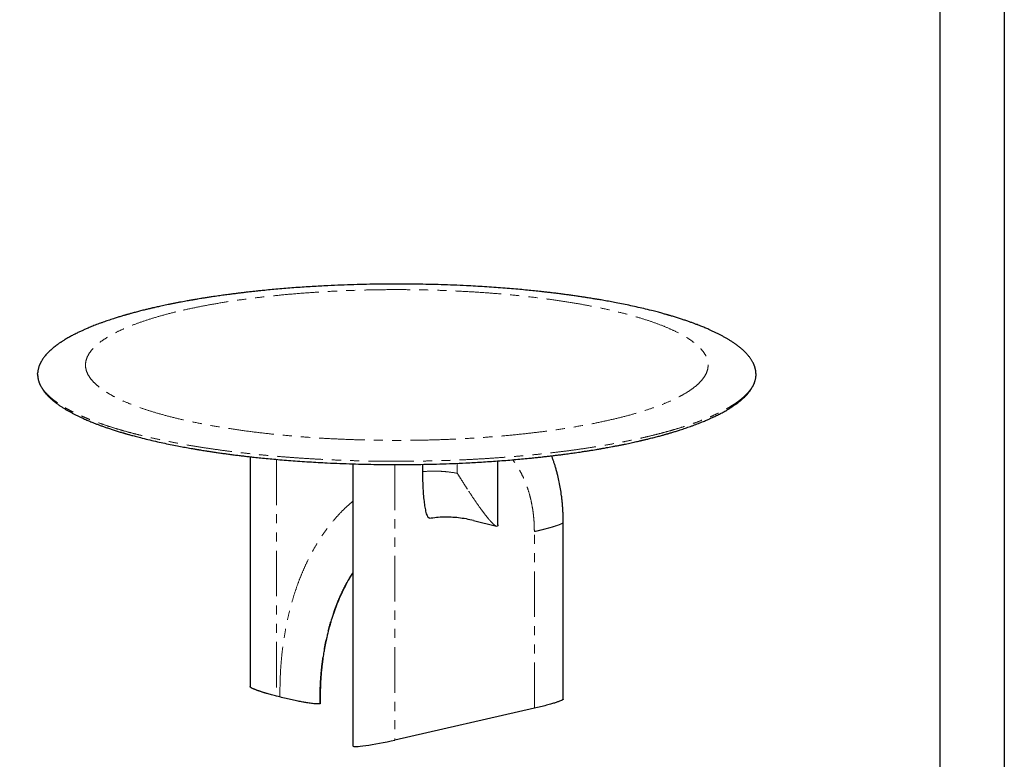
# Model space of a CAD drawing. Header units: millimetres. Extents: x -2064 to 15610, y -1415 to 32635.
# Tile 13 of 67: x 12190 to 14246, y -356 to 1187. Entities that reach past the tile are written whole.
import ezdxf

# ---------------------------------------------------------------- set-up
doc = ezdxf.new("R2010")
doc.units = ezdxf.units.MM
doc.header["$LTSCALE"] = 15
doc.linetypes.add('SLD-Phantom', pattern=[12.7, 6.35, -1.27, 1.27, -1.27, 1.27, -1.27])
doc.linetypes.add('SLD-Solid', pattern=[0])
doc.layers.get('Defpoints').update_dxf_attribs({"color": 124})

msp = doc.modelspace()

# ---------------------------------------------------------------- linework, layer by layer
at = {"color": 7, "linetype": 'SLD-Solid', "lineweight": 25}
for p, q in [((12227.972, 447.12), (12228.158, 450.77)), ((13727.862, 447.136), (13727.674, 443.45)), ((12886.214, 260.179), (12886.214, -328.339)), ((13032.209, 244.1), (13032.209, 259.288)), ((13188.888, 133.262), (13188.888, 266.326)), ((13138.3, 142.361), (13186.108, 130.083)), ((13325.433, -230.624), (13325.433, 138.079)), ((12733.872, -226.303), (12727.014, -224.542)), ((12818.538, -239.523), (12818.538, -229.82)), ((13265.092, -249.807), (12973.988, -316.203))]:
    msp.add_line(p, q, dxfattribs=at)
at = {"color": 8, "linetype": 'SLD-Phantom', "lineweight": 18}
for p, q in [((12727.014, 269.564), (12727.014, -224.542)), ((12973.988, 258.803), (12973.988, -316.203)), ((13104.222, 240.573), (13104.222, 261.472)), ((13265.092, -249.807), (13265.092, 118.896)), ((12733.872, -226.303), (12733.872, -216.601)), ((12817.01, -230.895), (12817.01, -240.597))]:
    msp.add_line(p, q, dxfattribs=at)
msp.add_lwpolyline([(6907.528, 3722.206), (14111.768, 3722.206), (14111.768, -1280.672), (6907.528, -1280.672)], close=True)
at = {"color": 7, "linetype": 'SLD-Solid', "lineweight": 25}
msp.add_ellipse((12960.272, -312.68), major_axis=(74.045, 15.774), ratio=0.08445469, start_param=3.12456414, end_param=4.88069135, dxfattribs=at)
for points, knots in [([(13727.915, 447.1), (13727.91, 447.52), (13727.899, 448.448), (13727.824, 449.83), (13727.701, 451.382), (13727.513, 453.085), (13727.247, 454.943), (13726.904, 456.856), (13726.485, 458.753), (13725.99, 460.647), (13725.442, 462.466), (13724.858, 464.178), (13724.309, 465.643), (13723.764, 466.99), (13723.134, 468.448), (13722.339, 470.154), (13721.333, 472.14), (13720.138, 474.307), (13718.783, 476.564), (13717.304, 478.838), (13715.713, 481.111), (13714.009, 483.382), (13712.249, 485.58), (13710.498, 487.641), (13708.835, 489.504), (13707.281, 491.167), (13705.835, 492.66), (13704.396, 494.096), (13702.734, 495.702), (13700.699, 497.596), (13698.227, 499.795), (13695.442, 502.157), (13691.969, 504.965), (13687.785, 508.157), (13682.798, 511.722), (13677.552, 515.243), (13672.18, 518.641), (13666.828, 521.847), (13661.45, 524.912), (13655.942, 527.909), (13650.169, 530.91), (13644.218, 533.869), (13638.273, 536.699), (13632.567, 539.31), (13627.506, 541.545), (13623.032, 543.463), (13618.982, 545.159), (13614.704, 546.909), (13609.951, 548.804), (13604.557, 550.896), (13598.565, 553.15), (13592.099, 555.505), (13585.219, 557.928), (13577.926, 560.412), (13570.178, 562.959), (13563.27, 565.15), (13557.619, 566.893), (13553.634, 568.099), (13550.365, 569.073), (13547.83, 569.82), (13545.93, 570.374), (13544.246, 570.862), (13542.331, 571.413), (13539.84, 572.124), (13536.743, 572.998), (13533.056, 574.024), (13528.772, 575.197), (13523.935, 576.497), (13518.717, 577.873), (13509.93, 580.14), (13497.714, 583.168), (13481.995, 586.842), (13466.466, 590.271), (13451.182, 593.466), (13438.86, 595.907), (13429.523, 597.689), (13423.116, 598.884), (13416.785, 600.039), (13410.635, 601.137), (13405.224, 602.083), (13400.683, 602.863), (13397.038, 603.481), (13393.85, 604.015), (13390.918, 604.501), (13387.398, 605.079), (13382.793, 605.824), (13376.799, 606.776), (13369.754, 607.87), (13361.64, 609.096), (13352.694, 610.407), (13343.393, 611.726), (13334.229, 612.982), (13324.746, 614.24), (13315.026, 615.485), (13305.149, 616.703), (13295.917, 617.8), (13287.3, 618.791), (13277.225, 619.911), (13265.086, 621.204), (13250.297, 622.69), (13234.365, 624.19), (13217.274, 625.686), (13199.14, 627.148), (13180.292, 628.534), (13161.18, 629.802), (13142.134, 630.933), (13120.664, 632.061), (13096.842, 633.123), (13070.759, 634.049), (13045.153, 634.732), (13019.868, 635.192), (12994.215, 635.443), (12968.052, 635.473), (12941.392, 635.267), (12914.772, 634.825), (12888.073, 634.143), (12861.096, 633.21), (12837.533, 632.173), (12817.418, 631.133), (12800.848, 630.179), (12784.128, 629.115), (12767.268, 627.938), (12750.338, 626.648), (12733.65, 625.268), (12717.54, 623.83), (12703.643, 622.501), (12691.82, 621.308), (12681.91, 620.265), (12672.432, 619.229), (12663.379, 618.202), (12654.748, 617.189), (12646.349, 616.171), (12637.812, 615.104), (12628.189, 613.862), (12617.233, 612.393), (12604.896, 610.667), (12593.687, 609.025), (12583.85, 607.528), (12575.994, 606.298), (12568.87, 605.152), (12563.292, 604.234), (12559.114, 603.534), (12556.135, 603.03), (12553.771, 602.626), (12551.852, 602.296), (12549.9, 601.958), (12547.438, 601.528), (12544.008, 600.924), (12539.556, 600.129), (12534.041, 599.127), (12527.751, 597.96), (12521.106, 596.698), (12514.275, 595.37), (12507.505, 594.022), (12500.819, 592.659), (12494.468, 591.333), (12488.446, 590.048), (12482.782, 588.814), (12477.615, 587.666), (12473.087, 586.641), (12469.699, 585.863), (12467.258, 585.296), (12465.383, 584.858), (12463.258, 584.358), (12460.65, 583.74), (12457.526, 582.99), (12454.028, 582.141), (12448.301, 580.73), (12440.792, 578.834), (12433.176, 576.839), (12427.501, 575.315), (12423.687, 574.274), (12420.381, 573.358), (12417.622, 572.584), (12415.364, 571.945), (12413.298, 571.355), (12411.074, 570.715), (12408.383, 569.932), (12405.185, 568.99), (12401.576, 567.912), (12397.73, 566.745), (12393.814, 565.536), (12389.908, 564.309), (12383.706, 562.327), (12375.286, 559.546), (12366.386, 556.456), (12359.172, 553.849), (12353.596, 551.775), (12348.19, 549.706), (12342.953, 547.643), (12337.997, 545.634), (12333.481, 543.752), (12329.546, 542.069), (12326.267, 540.636), (12323.348, 539.336), (12320.475, 538.034), (12317.307, 536.569), (12313.833, 534.927), (12310.13, 533.131), (12306.272, 531.208), (12302.414, 529.227), (12298.585, 527.2), (12294.793, 525.13), (12291.01, 522.996), (12287.401, 520.888), (12284.135, 518.916), (12281.363, 517.19), (12279.05, 515.712), (12277.049, 514.403), (12275.131, 513.122), (12273.141, 511.763), (12270.651, 510.019), (12267.696, 507.876), (12264.397, 505.372), (12261.184, 502.813), (12258.124, 500.25), (12255.138, 497.612), (12252.217, 494.881), (12249.312, 491.988), (12246.494, 488.977), (12243.835, 485.906), (12241.406, 482.858), (12239.236, 479.885), (12237.315, 476.999), (12235.836, 474.548), (12234.745, 472.585), (12233.978, 471.117), (12233.413, 469.968), (12233.003, 469.098), (12232.693, 468.42), (12232.349, 467.644), (12231.911, 466.612), (12231.372, 465.262), (12230.751, 463.569), (12230.097, 461.573), (12229.447, 459.272), (12228.85, 456.665), (12228.361, 453.91), (12228.183, 452.022), (12228.097, 451.105)], [0, 0, 0, 0, 0.00168685, 0.00372574, 0.00611731, 0.00886198, 0.01195999, 0.01539591, 0.01873511, 0.02178068, 0.02519285, 0.02814105, 0.03062532, 0.03274902, 0.03508137, 0.03803339, 0.04135341, 0.04503018, 0.0488221, 0.0526309, 0.05645657, 0.06029905, 0.06415833, 0.06767769, 0.07086175, 0.07371042, 0.07622382, 0.07853276, 0.08109627, 0.08449528, 0.08830273, 0.09247986, 0.09676142, 0.10297137, 0.10929113, 0.11571173, 0.12189401, 0.12766421, 0.13313743, 0.13860279, 0.14421108, 0.14994756, 0.15542218, 0.16046188, 0.16506818, 0.16846969, 0.1717444, 0.17509478, 0.17887609, 0.18309449, 0.1877203, 0.19260466, 0.19762168, 0.20286644, 0.20833868, 0.21399272, 0.21716507, 0.2198375, 0.22201037, 0.22368395, 0.22485849, 0.22575273, 0.22699036, 0.2286097, 0.23061059, 0.23299284, 0.23570354, 0.23878162, 0.24212933, 0.24545694, 0.25502908, 0.26426159, 0.27315523, 0.28171043, 0.28992606, 0.29343353, 0.29687543, 0.30025184, 0.30356284, 0.30664768, 0.30879233, 0.31069141, 0.31234505, 0.31375883, 0.31524647, 0.31779873, 0.32086617, 0.32444847, 0.32854524, 0.33315554, 0.33788781, 0.34240445, 0.34670568, 0.35180761, 0.3565698, 0.36099262, 0.36507639, 0.3688822, 0.37531747, 0.38222537, 0.38960563, 0.397458, 0.40578223, 0.4143931, 0.4230198, 0.43151111, 0.43986732, 0.45157065, 0.46299971, 0.47415524, 0.48508876, 0.49600096, 0.50757404, 0.51914736, 0.5307216, 0.5423012, 0.55408011, 0.56616734, 0.57343521, 0.58081071, 0.58829404, 0.59588541, 0.60358502, 0.61132049, 0.61875132, 0.62583396, 0.63066938, 0.63532778, 0.6398091, 0.64411329, 0.64824026, 0.65218995, 0.65622662, 0.66062152, 0.6662354, 0.67234354, 0.67894659, 0.68306977, 0.68726587, 0.6909564, 0.69404738, 0.69591857, 0.69747231, 0.6987085, 0.69962705, 0.70049002, 0.70177967, 0.70350662, 0.70591156, 0.70884617, 0.71231084, 0.71602507, 0.71961866, 0.72348473, 0.7271981, 0.73075861, 0.73416613, 0.73742053, 0.74045837, 0.74308975, 0.74530167, 0.74639326, 0.74738214, 0.74860829, 0.7501512, 0.75201098, 0.75418258, 0.75643131, 0.76235841, 0.76790846, 0.7705935, 0.77303823, 0.77514639, 0.77691776, 0.77835218, 0.77952143, 0.78093773, 0.78270163, 0.7848133, 0.78727288, 0.78991046, 0.79256665, 0.79524148, 0.79793495, 0.80543817, 0.81305437, 0.81734067, 0.82157839, 0.82576746, 0.82990781, 0.83399164, 0.83774968, 0.84104847, 0.84388758, 0.84613466, 0.84862568, 0.85144629, 0.85459669, 0.85806797, 0.8617191, 0.86550207, 0.86919791, 0.87301175, 0.87694368, 0.88089685, 0.88447312, 0.8876292, 0.89021976, 0.89244657, 0.89468286, 0.8971157, 0.89974516, 0.90402223, 0.90855462, 0.91303142, 0.91744722, 0.92186332, 0.9265757, 0.93148818, 0.93671905, 0.94203649, 0.94719474, 0.95219361, 0.95703294, 0.96166136, 0.96438828, 0.9668457, 0.96903357, 0.9701966, 0.97126729, 0.97251629, 0.97414808, 0.97646709, 0.97928054, 0.9825885, 0.98639105, 0.99068824, 0.99548009, 1, 1, 1, 1]), ([(12227.917, 447.121), (12227.922, 446.701), (12227.933, 445.773), (12228.008, 444.391), (12228.131, 442.839), (12228.319, 441.136), (12228.585, 439.278), (12228.928, 437.365), (12229.347, 435.468), (12229.841, 433.574), (12230.389, 431.755), (12230.973, 430.043), (12231.523, 428.578), (12232.067, 427.23), (12232.698, 425.773), (12233.493, 424.066), (12234.499, 422.081), (12235.694, 419.914), (12237.049, 417.657), (12238.528, 415.383), (12240.119, 413.11), (12241.823, 410.839), (12243.583, 408.641), (12245.333, 406.58), (12246.997, 404.717), (12248.55, 403.053), (12249.997, 401.561), (12251.436, 400.124), (12253.097, 398.518), (12255.132, 396.625), (12257.604, 394.426), (12260.389, 392.064), (12263.863, 389.256), (12268.047, 386.064), (12273.034, 382.499), (12278.28, 378.978), (12283.652, 375.58), (12289.004, 372.374), (12294.382, 369.309), (12299.89, 366.312), (12305.663, 363.31), (12311.614, 360.352), (12317.559, 357.522), (12323.265, 354.911), (12328.325, 352.676), (12332.8, 350.757), (12336.849, 349.062), (12341.128, 347.312), (12345.88, 345.417), (12351.274, 343.325), (12357.267, 341.071), (12363.733, 338.716), (12370.612, 336.293), (12377.906, 333.809), (12385.654, 331.262), (12392.562, 329.07), (12398.213, 327.328), (12402.197, 326.122), (12405.466, 325.148), (12408.002, 324.401), (12409.902, 323.847), (12411.585, 323.359), (12413.5, 322.808), (12415.992, 322.097), (12419.088, 321.223), (12422.776, 320.197), (12427.06, 319.024), (12431.896, 317.724), (12437.115, 316.348), (12445.902, 314.08), (12458.117, 311.053), (12473.837, 307.379), (12489.366, 303.95), (12504.65, 300.755), (12516.972, 298.314), (12526.309, 296.532), (12532.716, 295.337), (12539.046, 294.181), (12545.196, 293.084), (12550.607, 292.138), (12555.149, 291.358), (12558.793, 290.74), (12561.982, 290.206), (12564.914, 289.72), (12568.434, 289.142), (12573.039, 288.397), (12579.033, 287.445), (12586.078, 286.351), (12594.192, 285.125), (12603.137, 283.814), (12612.438, 282.495), (12621.603, 281.239), (12631.085, 279.981), (12640.806, 278.736), (12650.682, 277.518), (12659.915, 276.42), (12668.531, 275.43), (12678.606, 274.31), (12690.746, 273.017), (12705.535, 271.53), (12721.466, 270.03), (12738.558, 268.534), (12756.691, 267.073), (12775.54, 265.687), (12794.651, 264.419), (12813.698, 263.288), (12835.168, 262.159), (12858.989, 261.098), (12885.073, 260.172), (12910.679, 259.488), (12935.964, 259.029), (12961.616, 258.778), (12987.78, 258.748), (13014.44, 258.954), (13041.06, 259.396), (13067.759, 260.077), (13094.736, 261.011), (13118.299, 262.048), (13138.413, 263.088), (13154.983, 264.042), (13171.704, 265.106), (13188.563, 266.283), (13205.494, 267.573), (13222.182, 268.953), (13238.291, 270.391), (13252.189, 271.72), (13264.011, 272.913), (13273.921, 273.955), (13283.4, 274.992), (13292.452, 276.019), (13301.084, 277.032), (13309.483, 278.049), (13318.02, 279.117), (13327.643, 280.359), (13338.599, 281.828), (13350.936, 283.554), (13362.144, 285.196), (13371.982, 286.692), (13379.837, 287.923), (13386.962, 289.069), (13392.539, 289.987), (13396.718, 290.687), (13399.697, 291.191), (13402.061, 291.595), (13403.98, 291.925), (13405.931, 292.263), (13408.393, 292.693), (13411.824, 293.297), (13416.276, 294.092), (13421.791, 295.094), (13428.081, 296.261), (13434.725, 297.523), (13441.557, 298.851), (13448.327, 300.199), (13455.012, 301.562), (13461.363, 302.888), (13467.386, 304.173), (13473.05, 305.407), (13478.216, 306.555), (13482.745, 307.58), (13486.133, 308.358), (13488.573, 308.925), (13490.449, 309.363), (13492.574, 309.863), (13495.181, 310.481), (13498.306, 311.231), (13501.804, 312.08), (13507.531, 313.49), (13515.039, 315.387), (13522.656, 317.381), (13528.331, 318.906), (13532.144, 319.947), (13535.45, 320.863), (13538.21, 321.637), (13540.468, 322.276), (13542.533, 322.866), (13544.758, 323.506), (13547.448, 324.289), (13550.647, 325.231), (13554.256, 326.308), (13558.102, 327.476), (13562.018, 328.685), (13565.924, 329.912), (13572.126, 331.894), (13580.546, 334.675), (13589.445, 337.765), (13596.66, 340.372), (13602.235, 342.445), (13607.642, 344.515), (13612.879, 346.578), (13617.835, 348.587), (13622.35, 350.469), (13626.286, 352.152), (13629.564, 353.585), (13632.483, 354.885), (13635.357, 356.187), (13638.525, 357.651), (13641.999, 359.294), (13645.702, 361.09), (13649.56, 363.013), (13653.417, 364.994), (13657.247, 367.021), (13661.039, 369.091), (13664.822, 371.225), (13668.431, 373.333), (13671.697, 375.305), (13674.469, 377.03), (13676.782, 378.509), (13678.783, 379.818), (13680.701, 381.099), (13682.691, 382.458), (13685.181, 384.202), (13688.136, 386.345), (13691.435, 388.849), (13694.648, 391.408), (13697.707, 393.971), (13700.694, 396.609), (13703.615, 399.34), (13706.519, 402.232), (13709.338, 405.244), (13711.997, 408.315), (13714.426, 411.363), (13716.596, 414.336), (13718.517, 417.222), (13719.996, 419.673), (13721.087, 421.636), (13721.853, 423.104), (13722.419, 424.253), (13722.829, 425.123), (13723.139, 425.801), (13723.482, 426.577), (13723.92, 427.609), (13724.46, 428.959), (13725.08, 430.651), (13725.734, 432.648), (13726.384, 434.949), (13726.982, 437.556), (13727.471, 440.311), (13727.649, 442.199), (13727.735, 443.116)], [0, 0, 0, 0, 0.00168685, 0.00372574, 0.00611731, 0.00886198, 0.01195999, 0.01539591, 0.01873511, 0.02178068, 0.02519285, 0.02814105, 0.03062532, 0.03274902, 0.03508137, 0.03803339, 0.04135341, 0.04503018, 0.0488221, 0.0526309, 0.05645657, 0.06029905, 0.06415833, 0.06767769, 0.07086175, 0.07371042, 0.07622382, 0.07853276, 0.08109627, 0.08449528, 0.08830273, 0.09247986, 0.09676142, 0.10297137, 0.10929113, 0.11571173, 0.12189401, 0.12766421, 0.13313743, 0.13860279, 0.14421108, 0.14994756, 0.15542218, 0.16046188, 0.16506818, 0.16846969, 0.1717444, 0.17509478, 0.17887609, 0.18309449, 0.1877203, 0.19260466, 0.19762168, 0.20286644, 0.20833868, 0.21399272, 0.21716507, 0.2198375, 0.22201037, 0.22368395, 0.22485849, 0.22575273, 0.22699036, 0.2286097, 0.23061059, 0.23299284, 0.23570354, 0.23878162, 0.24212933, 0.24545694, 0.25502908, 0.26426159, 0.27315523, 0.28171043, 0.28992606, 0.29343353, 0.29687543, 0.30025184, 0.30356284, 0.30664768, 0.30879233, 0.31069141, 0.31234505, 0.31375883, 0.31524647, 0.31779873, 0.32086617, 0.32444847, 0.32854524, 0.33315554, 0.33788781, 0.34240445, 0.34670568, 0.35180761, 0.3565698, 0.36099262, 0.36507639, 0.3688822, 0.37531747, 0.38222537, 0.38960563, 0.397458, 0.40578223, 0.4143931, 0.4230198, 0.43151111, 0.43986732, 0.45157065, 0.46299971, 0.47415524, 0.48508876, 0.49600096, 0.50757404, 0.51914736, 0.5307216, 0.5423012, 0.55408011, 0.56616734, 0.57343521, 0.58081071, 0.58829404, 0.59588541, 0.60358502, 0.61132049, 0.61875132, 0.62583396, 0.63066938, 0.63532778, 0.6398091, 0.64411329, 0.64824026, 0.65218995, 0.65622662, 0.66062152, 0.6662354, 0.67234354, 0.67894659, 0.68306977, 0.68726587, 0.6909564, 0.69404738, 0.69591857, 0.69747231, 0.6987085, 0.69962705, 0.70049002, 0.70177967, 0.70350662, 0.70591156, 0.70884617, 0.71231084, 0.71602507, 0.71961866, 0.72348473, 0.7271981, 0.73075861, 0.73416613, 0.73742053, 0.74045837, 0.74308975, 0.74530167, 0.74639326, 0.74738214, 0.74860829, 0.7501512, 0.75201098, 0.75418258, 0.75643131, 0.76235841, 0.76790846, 0.7705935, 0.77303823, 0.77514639, 0.77691776, 0.77835218, 0.77952143, 0.78093773, 0.78270163, 0.7848133, 0.78727288, 0.78991046, 0.79256665, 0.79524148, 0.79793495, 0.80543817, 0.81305437, 0.81734067, 0.82157839, 0.82576746, 0.82990781, 0.83399164, 0.83774968, 0.84104847, 0.84388758, 0.84613466, 0.84862568, 0.85144629, 0.85459669, 0.85806797, 0.8617191, 0.86550207, 0.86919791, 0.87301175, 0.87694368, 0.88089685, 0.88447312, 0.8876292, 0.89021976, 0.89244657, 0.89468286, 0.8971157, 0.89974516, 0.90402223, 0.90855462, 0.91303142, 0.91744722, 0.92186332, 0.9265757, 0.93148818, 0.93671905, 0.94203649, 0.94719474, 0.95219361, 0.95703294, 0.96166136, 0.96438828, 0.9668457, 0.96903357, 0.9701966, 0.97126729, 0.97251629, 0.97414808, 0.97646709, 0.97928054, 0.9825885, 0.98639105, 0.99068824, 0.99548009, 1, 1, 1, 1]), ([(12671.458, 275.109), (12671.459, 237.354), (12671.459, 77.399), (12671.458, -82.515), (12671.458, -204.683)], [0, 0, 0, 0, 0.23603689, 1, 1, 1, 1]), ([(13325.433, 138.079), (13325.409, 141.581), (13325.363, 148.311), (13325.017, 157.943), (13324.514, 166.995), (13323.84, 175.806), (13322.974, 184.693), (13321.684, 195.509), (13319.798, 208.173), (13317.171, 222.238), (13314.499, 234.088), (13312.04, 243.655), (13309.928, 251.173), (13307.764, 258.275), (13305.565, 264.965), (13303.386, 271.196), (13301.885, 275.152), (13301.167, 277.047)], [0, 0, 0, 0, 0.07061137, 0.13568458, 0.19562989, 0.25553466, 0.31692173, 0.37979207, 0.48158211, 0.58483642, 0.68265994, 0.74182525, 0.79858777, 0.85294743, 0.90490417, 0.95445443, 1, 1, 1, 1]), ([(13046.764, 146.907), (13046.411, 146.882), (13045.604, 146.824), (13044.203, 147.729), (13042.947, 149.444), (13041.836, 151.669), (13040.666, 154.666), (13039.416, 158.848), (13038.169, 164.236), (13036.754, 171.889), (13035.234, 182.781), (13033.855, 196.99), (13032.897, 212.537), (13032.312, 228.238), (13032.244, 238.81), (13032.209, 244.096)], [0, 0, 0, 0, 0.0133636, 0.03056087, 0.06178976, 0.08722956, 0.11270367, 0.16478996, 0.22293767, 0.28110667, 0.39831369, 0.54824762, 0.69820989, 0.84910308, 1, 1, 1, 1]), ([(13046.076, 146.846), (13050.906, 147.569), (13060.758, 149.042), (13075.875, 149.886), (13091.319, 149.726), (13106.882, 148.419), (13122.521, 146.098), (13132.973, 143.625), (13138.2, 142.389)], [0, 0, 0, 0, 0.16133657, 0.32904553, 0.49676493, 0.66449619, 0.83224073, 1, 1, 1, 1]), ([(13188.797, 133.262), (13188.826, 132.901), (13188.887, 132.12), (13188.603, 131.073), (13188.104, 130.277), (13187.547, 130.083), (13187.36, 130.017)], [0, 0, 0, 0, 0.25354794, 0.54922115, 0.84822337, 1, 1, 1, 1]), ([(12818.538, -229.82), (12818.575, -224.582), (12818.646, -214.47), (12819.188, -199.985), (12819.96, -186.684), (12820.923, -174.563), (12822.007, -163.602), (12823.155, -153.78), (12824.276, -145.379), (12825.321, -138.289), (12826.257, -132.406), (12827.116, -127.339), (12827.876, -123.076), (12828.521, -119.606), (12829.03, -116.953), (12829.398, -115.079), (12829.655, -113.788), (12829.874, -112.701), (12830.119, -111.501), (12830.421, -110.033), (12830.872, -107.879), (12831.509, -104.911), (12832.374, -101.011), (12833.718, -95.184), (12835.57, -87.632), (12837.969, -78.579), (12841.224, -67.193), (12845.543, -53.531), (12851.189, -37.717), (12857.526, -21.95), (12864.585, -6.277), (12872.439, 9.193), (12879.657, 22.142), (12884.485, 29.601), (12886.214, 32.272)], [0, 0, 0, 0, 0.052196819, 0.100749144, 0.14565865, 0.186926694, 0.22455449, 0.258543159, 0.288893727, 0.31246684, 0.33325554, 0.351260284, 0.366481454, 0.378919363, 0.388574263, 0.395117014, 0.399196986, 0.402569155, 0.40691804, 0.412243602, 0.418545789, 0.430422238, 0.444709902, 0.461408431, 0.494795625, 0.528884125, 0.563568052, 0.625031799, 0.688279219, 0.753309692, 0.820267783, 0.889281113, 0.960347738, 1, 1, 1, 1]), ([(12727.014, -224.542), (12723.498, -223.624), (12716.611, -221.826), (12709.203, -219.731), (12704.462, -218.333), (12702.111, -217.627), (12699.814, -216.923), (12697.57, -216.221), (12695.382, -215.523), (12693.112, -214.783), (12690.793, -214.008), (12688.458, -213.204), (12686.261, -212.423), (12684.204, -211.664), (12682.286, -210.928), (12680.506, -210.215), (12678.702, -209.455), (12676.931, -208.66), (12675.632, -208.021), (12674.857, -207.608), (12674.491, -207.407), (12674.145, -207.21), (12673.82, -207.017), (12673.515, -206.828), (12672.789, -206.36), (12671.995, -205.674), (12671.286, -205.002), (12671.458, -204.7), (12671.467, -204.683)], [0, 0, 0, 0, 0.154809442, 0.303208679, 0.341037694, 0.378441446, 0.415423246, 0.451986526, 0.488134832, 0.523871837, 0.565952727, 0.606467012, 0.645423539, 0.682832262, 0.718704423, 0.753052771, 0.785891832, 0.827063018, 0.864732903, 0.874028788, 0.883090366, 0.89191915, 0.90051678, 0.908885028, 0.917025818, 0.962328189, 0.99794379, 1, 1, 1, 1]), ([(12817.01, -240.597), (12816.719, -240.654), (12816.121, -240.77), (12814.511, -240.912), (12812.794, -240.925), (12811.117, -240.873), (12809.936, -240.815), (12808.671, -240.733), (12807.322, -240.628), (12805.887, -240.499), (12803.339, -240.242), (12799.554, -239.788), (12794.817, -239.118), (12790.189, -238.391), (12785.763, -237.644), (12781.303, -236.846), (12776.654, -235.97), (12769.228, -234.507), (12759.102, -232.367), (12746.398, -229.458), (12738.117, -227.373), (12733.872, -226.303)], [0, 0, 0, 0, 0.01059816, 0.02179452, 0.04819679, 0.05868106, 0.07011749, 0.08255763, 0.09604148, 0.11060046, 0.12625954, 0.17486451, 0.23113559, 0.2828736, 0.33240925, 0.38519767, 0.44127557, 0.50067356, 0.65869074, 0.82504148, 1, 1, 1, 1]), ([(12818.529, -239.523), (12818.491, -239.73), (12818.435, -240.032), (12817.77, -240.394), (12817.259, -240.531), (12817.01, -240.597)], [0, 0, 0, 0, 0.52791242, 0.77036409, 1, 1, 1, 1]), ([(13325.356, -230.625), (13325.388, -230.696), (13325.461, -230.856), (13325.276, -231.111), (13325.054, -231.397), (13324.712, -231.703), (13324.278, -232.03), (13323.744, -232.377), (13322.684, -232.994), (13320.805, -233.91), (13318.037, -235.056), (13315.034, -236.176), (13311.949, -237.247), (13308.651, -238.327), (13305.032, -239.452), (13298.986, -241.249), (13290.146, -243.7), (13278.127, -246.775), (13269.51, -248.779), (13265.092, -249.807)], [0, 0, 0, 0, 0.00876003, 0.0196787, 0.03158899, 0.04454456, 0.0585871, 0.07374932, 0.09005721, 0.14067607, 0.19927867, 0.25316037, 0.30474848, 0.35972412, 0.41812553, 0.4799846, 0.64454902, 0.8177923, 1, 1, 1, 1])]:
    msp.add_open_spline(points, degree=3, knots=knots, dxfattribs=at)
at = {"color": 8, "linetype": 'SLD-Phantom', "lineweight": 18}
for points, knots in [([(12532.125, 581.005), (12521.797, 578.65), (12501.795, 573.782), (12473.828, 566.015), (12448.029, 557.821), (12424.481, 549.239), (12403.311, 540.302), (12384.612, 531.047), (12368.434, 521.518), (12354.876, 511.753), (12343.996, 501.793), (12335.809, 491.683), (12330.383, 481.465), (12327.741, 471.183), (12327.861, 460.881), (12330.775, 450.603), (12336.472, 440.394), (12344.893, 430.296), (12356.036, 420.353), (12369.853, 410.609), (12386.252, 401.102), (12405.196, 391.876), (12426.601, 382.972), (12450.349, 374.422), (12476.365, 366.268), (12504.537, 358.546), (12534.719, 351.281), (12566.808, 344.513), (12600.664, 338.268), (12636.122, 332.569), (12673.05, 327.446), (12711.288, 322.92), (12750.659, 319.004), (12791.008, 315.723), (12832.159, 313.09), (12873.93, 311.108), (12916.148, 309.795), (12958.631, 309.155), (13001.196, 309.184), (13043.662, 309.89), (13085.845, 311.269), (13127.569, 313.307), (13168.65, 316.004), (13208.911, 319.348), (13248.19, 323.317), (13286.308, 327.902), (13323.099, 333.082), (13358.424, 338.83), (13392.114, 345.127), (13424.023, 351.945), (13454.036, 359.25), (13482.003, 367.016), (13507.803, 375.21), (13531.351, 383.792), (13552.52, 392.73), (13571.219, 401.985), (13587.398, 411.513), (13600.956, 421.279), (13611.836, 431.239), (13620.022, 441.348), (13625.448, 451.566), (13628.091, 461.848), (13627.971, 472.15), (13625.056, 482.428), (13619.36, 492.638), (13610.939, 502.736), (13599.795, 512.679), (13585.979, 522.423), (13569.579, 531.93), (13550.636, 541.155), (13529.23, 550.06), (13505.483, 558.609), (13479.467, 566.763), (13451.295, 574.486), (13421.112, 581.75), (13389.024, 588.519), (13355.168, 594.763), (13319.71, 600.462), (13282.782, 605.586), (13244.544, 610.112), (13205.173, 614.027), (13164.824, 617.309), (13123.673, 619.942), (13081.902, 621.923), (13039.683, 623.237), (12997.2, 623.876), (12954.635, 623.847), (12912.169, 623.142), (12869.987, 621.763), (12828.263, 619.725), (12787.182, 617.028), (12746.921, 613.684), (12707.642, 609.715), (12669.524, 605.13), (12632.732, 599.949), (12597.407, 594.202), (12563.717, 587.905), (12542.452, 583.361), (12532.125, 581.005)], [0, 0, 0, 0, 0.01042405, 0.02082578, 0.03125, 0.04167397, 0.0520757, 0.0625, 0.07292397, 0.0833257, 0.09375, 0.10417397, 0.1145757, 0.125, 0.13542397, 0.1458257, 0.15625, 0.16667397, 0.1770757, 0.1875, 0.19792397, 0.2083257, 0.21875, 0.22917397, 0.2395757, 0.25, 0.26042397, 0.2708257, 0.28125, 0.29167397, 0.3020757, 0.3125, 0.32292397, 0.3333257, 0.34375, 0.35417397, 0.3645757, 0.375, 0.38542397, 0.3958257, 0.40625, 0.41667397, 0.4270757, 0.4375, 0.44792397, 0.4583257, 0.46875, 0.47917397, 0.4895757, 0.5, 0.51042397, 0.5208257, 0.53125, 0.54167397, 0.5520757, 0.5625, 0.57292397, 0.5833257, 0.59375, 0.60417397, 0.6145757, 0.625, 0.63542397, 0.6458257, 0.65625, 0.66667397, 0.6770757, 0.6875, 0.69792397, 0.7083257, 0.71875, 0.72917397, 0.7395757, 0.75, 0.76042397, 0.7708257, 0.78125, 0.79167397, 0.8020757, 0.8125, 0.82292397, 0.8333257, 0.84375, 0.85417397, 0.8645757, 0.875, 0.88542397, 0.8958257, 0.90625, 0.91667397, 0.9270757, 0.9375, 0.94792397, 0.9583257, 0.96875, 0.97917405, 0.98957578, 1, 1, 1, 1]), ([(13727.674, 443.45), (13727.652, 442.877), (13727.547, 440.085), (13726.388, 435.081), (13724.121, 428.451), (13720.779, 421.846), (13716.46, 415.274), (13711.145, 408.745), (13704.964, 402.392), (13697.989, 396.218), (13690.293, 390.227), (13681.747, 384.304), (13672.363, 378.456), (13661.942, 372.573), (13650.437, 366.669), (13637.805, 360.759), (13624.287, 354.964), (13609.903, 349.294), (13594.671, 343.754), (13578.913, 338.457), (13562.707, 333.399), (13546.124, 328.577), (13528.864, 323.896), (13510.947, 319.362), (13492.018, 314.892), (13472.054, 310.503), (13451.038, 306.213), (13429.388, 302.112), (13407.132, 298.205), (13384.3, 294.498), (13361.367, 291.063), (13338.397, 287.891), (13315.452, 284.972), (13292.104, 282.246), (13268.382, 279.717), (13243.827, 277.34), (13218.443, 275.135), (13192.243, 273.118), (13165.756, 271.334), (13139.017, 269.786), (13112.062, 268.475), (13085.443, 267.426), (13059.206, 266.623), (13033.392, 266.051), (13007.512, 265.695), (12981.596, 265.556), (12955.153, 265.635), (12928.214, 265.948), (12900.819, 266.511), (12873.528, 267.316), (12846.376, 268.362), (12819.401, 269.649), (12793.149, 271.145), (12767.64, 272.833), (12742.887, 274.696), (12718.414, 276.764), (12694.25, 279.035), (12669.944, 281.557), (12645.552, 284.342), (12621.132, 287.399), (12597.191, 290.671), (12573.761, 294.152), (12550.873, 297.839), (12528.984, 301.652), (12508.086, 305.575), (12488.163, 309.588), (12468.823, 313.766), (12450.09, 318.102), (12431.622, 322.683), (12413.489, 327.515), (12395.762, 332.602), (12378.816, 337.842), (12362.674, 343.228), (12347.357, 348.754), (12333.166, 354.305), (12320.06, 359.864), (12307.999, 365.417), (12296.736, 371.068), (12286.286, 376.81), (12276.467, 382.753), (12267.355, 388.896), (12259.02, 395.237), (12251.649, 401.648), (12245.252, 408.119), (12239.84, 414.643), (12235.503, 421.086), (12232.19, 427.436), (12229.809, 433.684), (12228.407, 439.947), (12227.813, 444.429), (12227.954, 446.82), (12227.972, 447.12)], [0, 0, 0, 0, 0.00303859, 0.01478038, 0.02652218, 0.03826399, 0.0500058, 0.06174759, 0.07348939, 0.08456029, 0.0956312, 0.10670213, 0.11777303, 0.12884393, 0.14058573, 0.15232752, 0.16406934, 0.17581115, 0.18755293, 0.19929473, 0.21036563, 0.22143655, 0.23250747, 0.24357838, 0.25464928, 0.26639108, 0.27813287, 0.28987469, 0.30161649, 0.31335828, 0.32510008, 0.33617098, 0.3472419, 0.35831282, 0.36938373, 0.38045463, 0.39219642, 0.40393822, 0.41568004, 0.42742184, 0.43916363, 0.45090543, 0.46197633, 0.47304725, 0.48411817, 0.49518908, 0.50625998, 0.51800177, 0.52974357, 0.54148539, 0.55322719, 0.56496898, 0.57671078, 0.58778168, 0.5988526, 0.60992352, 0.62099442, 0.63206533, 0.64380712, 0.65554892, 0.66729073, 0.67903254, 0.69077433, 0.70251613, 0.71358703, 0.72465795, 0.73572887, 0.74679977, 0.75787068, 0.76961247, 0.78135427, 0.79309608, 0.80483789, 0.81657968, 0.82832148, 0.83939238, 0.85046329, 0.86153422, 0.87260512, 0.88367602, 0.89541782, 0.90715962, 0.91890143, 0.93064324, 0.94238503, 0.95412683, 0.96519773, 0.97626864, 0.98733957, 0.99841047, 1, 1, 1, 1]), ([(13265.092, 118.896), (13265.017, 124.164), (13264.868, 134.699), (13263.651, 150.229), (13261.714, 165.48), (13259.007, 180.354), (13255.554, 194.768), (13251.362, 208.656), (13246.454, 221.986), (13240.83, 234.704), (13234.539, 246.791), (13227.54, 258.062), (13222.578, 265.385), (13219.805, 268.696), (13219.743, 268.77)], [0, 0, 0, 0, 0.09058698, 0.18116897, 0.27213609, 0.36308981, 0.45366381, 0.54424814, 0.63482374, 0.72540166, 0.81637199, 0.90733502, 0.99791294, 1, 1, 1, 1]), ([(13032.209, 244.1), (13038.139, 244.503), (13049.996, 245.307), (13067.983, 244.951), (13086.059, 243.547), (13098.167, 241.566), (13104.221, 240.576)], [0, 0, 0, 0, 0.25038966, 0.50063372, 0.75032213, 1, 1, 1, 1]), ([(13125.467, 207.099), (13122.586, 211.588), (13116.823, 220.568), (13109.798, 231.676), (13105.619, 238.336), (13104.245, 240.533), (13104.222, 240.57)], [0, 0, 0, 0, 0.40101828, 0.80221193, 0.99662121, 1, 1, 1, 1]), ([(13187.36, 130.017), (13187.052, 129.993), (13186.357, 129.939), (13184.741, 130.551), (13182.215, 132.177), (13179.037, 134.92), (13175.424, 138.624), (13171.748, 142.676), (13166.808, 148.53), (13160.892, 155.985), (13151.854, 168.095), (13139.86, 185.083), (13130.632, 199.198), (13125.467, 207.099)], [0, 0, 0, 0, 0.01132067, 0.02550654, 0.05217094, 0.09942283, 0.1469071, 0.20351171, 0.2601358, 0.37328988, 0.48647181, 0.71256458, 1, 1, 1, 1]), ([(12733.872, -216.601), (12733.944, -208.5), (12734.089, -192.318), (12735.262, -168.35), (12737.137, -144.668), (12739.782, -121.298), (12743.144, -98.432), (12747.206, -76.126), (12751.946, -54.429), (12757.386, -33.212), (12763.555, -12.38), (12770.444, 8.002), (12778.054, 27.856), (12786.333, 47.033), (12795.278, 65.524), (12804.805, 83.181), (12814.873, 99.967), (12825.45, 115.855), (12836.594, 130.94), (12848.355, 145.294), (12860.719, 158.837), (12873.327, 171.321), (12882.021, 178.761), (12886.214, 182.35)], [0, 0, 0, 0, 0.04817002, 0.0962253, 0.14425917, 0.19236508, 0.24057544, 0.28781418, 0.3349891, 0.38218872, 0.42950147, 0.47767098, 0.52572606, 0.57376001, 0.62186628, 0.67007691, 0.71731566, 0.76449057, 0.8116902, 0.85900294, 0.90717246, 0.95522753, 1, 1, 1, 1]), ([(13265.092, 118.896), (13267.575, 119.469), (13272.607, 120.63), (13280.018, 122.434), (13287.335, 124.293), (13294.39, 126.176), (13301.023, 128.047), (13307.075, 129.866), (13312.218, 131.534), (13316.421, 133.023), (13319.7, 134.316), (13322.26, 135.473), (13324.045, 136.483), (13325.19, 137.333), (13325.353, 137.854), (13325.423, 138.079)], [0, 0, 0, 0, 0.102039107, 0.206837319, 0.312664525, 0.417521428, 0.519238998, 0.615614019, 0.70456817, 0.774900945, 0.837249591, 0.891011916, 0.935965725, 0.972327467, 1, 1, 1, 1]), ([(12886.214, 33.444), (12884.272, 30.478), (12879.051, 22.507), (12871.244, 8.615), (12862.755, -8.1), (12854.96, -25.588), (12847.842, -43.758), (12841.427, -62.582), (12835.732, -82.011), (12830.768, -101.998), (12826.546, -122.494), (12823.077, -143.451), (12820.369, -164.818), (12818.445, -186.547), (12817.235, -208.567), (12817.085, -223.452), (12817.01, -230.895)], [0, 0, 0, 0, 0.04360222, 0.11717123, 0.19074023, 0.26430935, 0.33787847, 0.41144748, 0.48501649, 0.55858561, 0.63215473, 0.70572374, 0.77929259, 0.85286145, 0.92643052, 1, 1, 1, 1]), ([(12817.01, -230.895), (12817.215, -230.842), (12817.638, -230.732), (12818.253, -230.435), (12818.572, -230.118), (12818.496, -229.88), (12818.477, -229.822)], [0, 0, 0, 0, 0.18646461, 0.38506108, 0.84952527, 1, 1, 1, 1])]:
    msp.add_open_spline(points, degree=3, knots=knots, dxfattribs=at)
at = {"layer": 'Defpoints'}
msp.add_lwpolyline([(6772.964, 3856.77), (14246.332, 3856.77), (14246.332, -1415.236), (6772.964, -1415.236)], close=True, dxfattribs=at)

doc.saveas('drawing.dxf')
